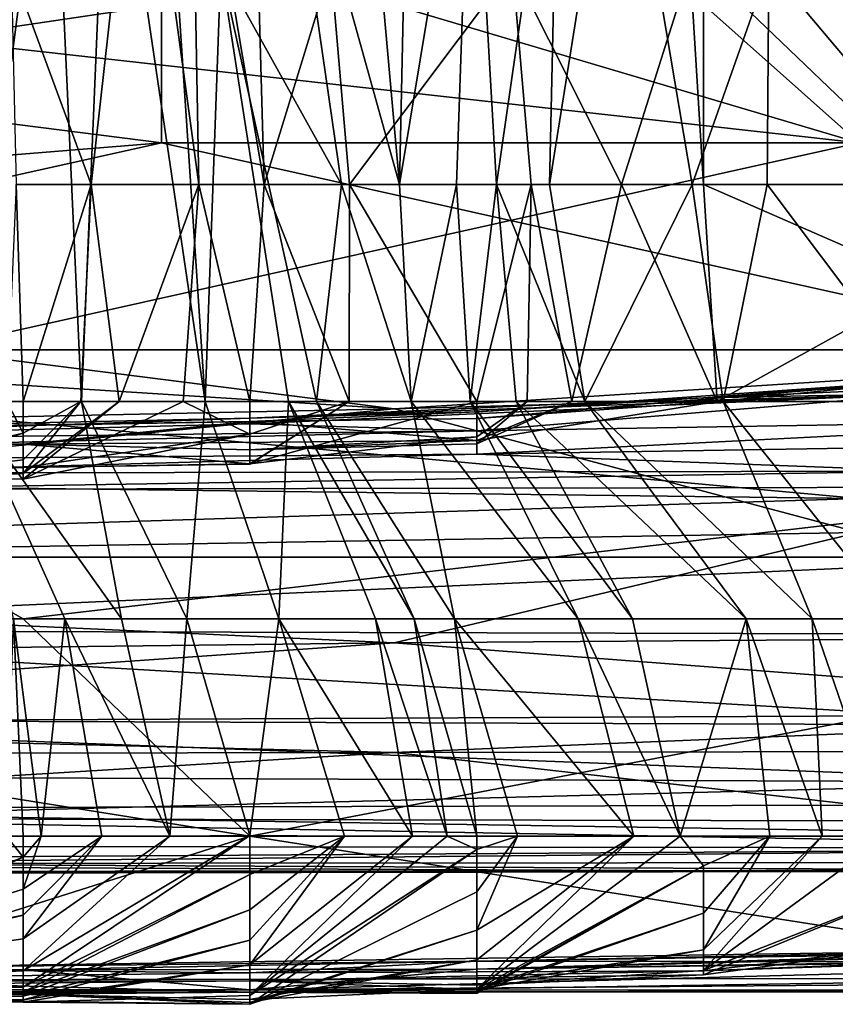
# Model space of a CAD drawing. Extents: x -1.05 to 1.05, y -0.36 to 0.36.
# Tile 18 of 226: x -0.7867 to -0.7665, y -0.3613 to -0.3369. Entities that reach past the tile are written whole.
import ezdxf

# ---------------------------------------------------------------- set-up
doc = ezdxf.new("R2010")
doc.units = 0

msp = doc.modelspace()

# ---------------------------------------------------------------- linework, layer by layer
for points in [[(-0.780265, -0.330235, 0.151483), (-0.780157, -0.308699, 0.151483), (-0.777263, -0.341004, 0.166424)], [(-0.780157, -0.308699, 0.151483), (-0.777033, -0.330235, 0.166424), (-0.777263, -0.341004, 0.166424)], [(-0.788689, -0.324851, 0.106659), (-0.785878, -0.330235, 0.1216), (-0.787991, -0.346388, 0.110395)], [(-0.781075, -0.324851, 0.188835), (-0.78244, -0.330235, 0.1851), (-0.780622, -0.341004, 0.188835)], [(-0.780622, -0.341004, 0.188835), (-0.778971, -0.335619, 0.192571), (-0.781075, -0.324851, 0.188835)], [(-0.763794, -0.324851, 0.200041), (-0.763579, -0.341004, 0.200041), (-0.768114, -0.335619, 0.192571)], [(-0.787991, -0.346388, 0.110395), (-0.785878, -0.330235, 0.1216), (-0.785144, -0.346388, 0.125336)], [(-0.78491, -0.341004, 0.177629), (-0.7837, -0.330235, 0.181365), (-0.786891, -0.335619, 0.170159)], [(-0.785878, -0.330235, 0.1216), (-0.784468, -0.330235, 0.129071), (-0.785144, -0.346388, 0.125336)], [(-0.785144, -0.346388, 0.125336), (-0.784468, -0.330235, 0.129071), (-0.782084, -0.346388, 0.140277)], [(-0.78491, -0.341004, 0.177629), (-0.782243, -0.341004, 0.1851), (-0.7837, -0.330235, 0.181365)], [(-0.784468, -0.330235, 0.129071), (-0.783152, -0.330235, 0.136542), (-0.782084, -0.346388, 0.140277)], [(-0.7837, -0.330235, 0.181365), (-0.782243, -0.341004, 0.1851), (-0.78244, -0.330235, 0.1851)], [(-0.782084, -0.346388, 0.140277), (-0.783152, -0.330235, 0.136542), (-0.781696, -0.335619, 0.144012)], [(-0.78244, -0.330235, 0.1851), (-0.782243, -0.341004, 0.1851), (-0.780622, -0.341004, 0.188835)], [(-0.781696, -0.335619, 0.144012), (-0.780265, -0.330235, 0.151483), (-0.778705, -0.341004, 0.158953)], [(-0.778705, -0.341004, 0.158953), (-0.780265, -0.330235, 0.151483), (-0.777263, -0.341004, 0.166424)], [(-0.777263, -0.341004, 0.166424), (-0.775483, -0.330235, 0.173894), (-0.775856, -0.341004, 0.173894)], [(-0.777263, -0.341004, 0.166424), (-0.777033, -0.330235, 0.166424), (-0.775483, -0.330235, 0.173894)], [(-0.775483, -0.330235, 0.173894), (-0.774865, -0.341004, 0.177629), (-0.775856, -0.341004, 0.173894)], [(-0.774865, -0.341004, 0.177629), (-0.775483, -0.330235, 0.173894), (-0.773307, -0.330235, 0.181365)], [(-0.774865, -0.341004, 0.177629), (-0.773307, -0.330235, 0.181365), (-0.773554, -0.341004, 0.181365)], [(-0.773554, -0.341004, 0.181365), (-0.771834, -0.330235, 0.1851), (-0.770019, -0.341004, 0.188835)], [(-0.773307, -0.330235, 0.181365), (-0.771834, -0.330235, 0.1851), (-0.773554, -0.341004, 0.181365)], [(-0.771834, -0.330235, 0.1851), (-0.768114, -0.335619, 0.192571), (-0.770019, -0.341004, 0.188835)], [(-0.846514, -0.345109, 0.379386), (-0.783162, -0.339976, 0.383603), (-0.823476, -0.334843, 0.385493)], [(-0.823476, -0.334843, 0.385493), (-0.783162, -0.339976, 0.383603), (-0.783162, -0.334843, 0.386248)], [(-0.771643, -0.334843, 0.268583), (-0.788921, -0.337409, 0.268965), (-0.806199, -0.334843, 0.26736)], [(-0.788921, -0.337409, 0.268965), (-0.771643, -0.334843, 0.268583), (-0.765884, -0.339976, 0.27089)], [(-0.765884, -0.339976, 0.383724), (-0.731328, -0.334843, 0.386609), (-0.783162, -0.334843, 0.386248)], [(-0.783162, -0.339976, 0.383603), (-0.765884, -0.339976, 0.383724), (-0.783162, -0.334843, 0.386248)], [(-0.771643, -0.334843, 0.268583), (-0.765884, -0.334843, 0.268657), (-0.765884, -0.339976, 0.27089)], [(-0.786762, -0.341004, 0.170159), (-0.78491, -0.341004, 0.177629), (-0.786891, -0.335619, 0.170159)], [(-0.781696, -0.335619, 0.144012), (-0.78002, -0.346388, 0.151483), (-0.782084, -0.346388, 0.140277)], [(-0.781696, -0.335619, 0.144012), (-0.778705, -0.341004, 0.158953), (-0.77932, -0.346388, 0.155218)], [(-0.78002, -0.346388, 0.151483), (-0.781696, -0.335619, 0.144012), (-0.77932, -0.346388, 0.155218)], [(-0.780622, -0.341004, 0.188835), (-0.778502, -0.341004, 0.192571), (-0.778971, -0.335619, 0.192571)], [(-0.778971, -0.335619, 0.192571), (-0.778502, -0.341004, 0.192571), (-0.774469, -0.335619, 0.200041)], [(-0.774469, -0.335619, 0.200041), (-0.778502, -0.341004, 0.192571), (-0.774003, -0.341004, 0.200041)], [(-0.774469, -0.335619, 0.200041), (-0.771766, -0.341004, 0.203776), (-0.770065, -0.335619, 0.207512)], [(-0.774003, -0.341004, 0.200041), (-0.771766, -0.341004, 0.203776), (-0.774469, -0.335619, 0.200041)], [(-0.769735, -0.341004, 0.207482), (-0.770065, -0.335619, 0.207512), (-0.771766, -0.341004, 0.203776)], [(-0.769735, -0.341004, 0.207482), (-0.769735, -0.335619, 0.207892), (-0.770065, -0.335619, 0.207512)], [(-0.768158, -0.341004, 0.192571), (-0.770019, -0.341004, 0.188835), (-0.768114, -0.335619, 0.192571)], [(-0.769735, -0.335619, 0.207892), (-0.764116, -0.341004, 0.210319), (-0.764116, -0.335619, 0.210512)], [(-0.769735, -0.335619, 0.207892), (-0.769735, -0.341004, 0.207482), (-0.764116, -0.341004, 0.210319)], [(-0.768158, -0.341004, 0.192571), (-0.768114, -0.335619, 0.192571), (-0.763579, -0.341004, 0.200041)], [(-0.788921, -0.345109, 0.272272), (-0.788921, -0.337409, 0.268965), (-0.765884, -0.339976, 0.27089)], [(-0.806199, -0.345109, 0.380034), (-0.783162, -0.339976, 0.383603), (-0.846514, -0.345109, 0.379386)], [(-0.760125, -0.345109, 0.380459), (-0.783162, -0.339976, 0.383603), (-0.806199, -0.345109, 0.380034)], [(-0.788921, -0.345109, 0.272272), (-0.765884, -0.339976, 0.27089), (-0.754365, -0.345109, 0.2732)], [(-0.783162, -0.339976, 0.383603), (-0.760125, -0.345109, 0.380459), (-0.765884, -0.339976, 0.383724)], [(-0.786762, -0.341004, 0.170159), (-0.786993, -0.346388, 0.170159), (-0.786593, -0.346388, 0.171076)], [(-0.786593, -0.346388, 0.171076), (-0.78491, -0.341004, 0.177629), (-0.786762, -0.341004, 0.170159)], [(-0.785159, -0.346388, 0.177629), (-0.78491, -0.341004, 0.177629), (-0.786593, -0.346388, 0.171076)], [(-0.785159, -0.346388, 0.177629), (-0.784211, -0.346388, 0.181365), (-0.78491, -0.341004, 0.177629)], [(-0.78491, -0.341004, 0.177629), (-0.784211, -0.346388, 0.181365), (-0.782243, -0.341004, 0.1851)], [(-0.784211, -0.346388, 0.181365), (-0.782624, -0.346388, 0.1851), (-0.782243, -0.341004, 0.1851)], [(-0.782243, -0.341004, 0.1851), (-0.782624, -0.346388, 0.1851), (-0.780974, -0.346388, 0.187171)], [(-0.780622, -0.341004, 0.188835), (-0.782243, -0.341004, 0.1851), (-0.780974, -0.346388, 0.187171)], [(-0.778514, -0.346388, 0.192571), (-0.780622, -0.341004, 0.188835), (-0.780974, -0.346388, 0.187171)], [(-0.780622, -0.341004, 0.188835), (-0.778514, -0.346388, 0.192571), (-0.778502, -0.341004, 0.192571)], [(-0.77932, -0.346388, 0.155218), (-0.778705, -0.341004, 0.158953), (-0.776979, -0.346388, 0.166424)], [(-0.778705, -0.341004, 0.158953), (-0.777263, -0.341004, 0.166424), (-0.776979, -0.346388, 0.166424)], [(-0.778514, -0.346388, 0.192571), (-0.775355, -0.346388, 0.196673), (-0.778502, -0.341004, 0.192571)], [(-0.774003, -0.341004, 0.200041), (-0.778502, -0.341004, 0.192571), (-0.775355, -0.346388, 0.196673)], [(-0.777263, -0.341004, 0.166424), (-0.775856, -0.341004, 0.173894), (-0.776979, -0.346388, 0.166424)], [(-0.776979, -0.346388, 0.166424), (-0.775856, -0.341004, 0.173894), (-0.775516, -0.346388, 0.173894)], [(-0.774865, -0.341004, 0.177629), (-0.775516, -0.346388, 0.173894), (-0.775856, -0.341004, 0.173894)], [(-0.774377, -0.346388, 0.177629), (-0.775516, -0.346388, 0.173894), (-0.774865, -0.341004, 0.177629)], [(-0.774102, -0.346388, 0.200041), (-0.774003, -0.341004, 0.200041), (-0.775355, -0.346388, 0.196673)], [(-0.774865, -0.341004, 0.177629), (-0.773554, -0.341004, 0.181365), (-0.772676, -0.346388, 0.181365)], [(-0.774377, -0.346388, 0.177629), (-0.774865, -0.341004, 0.177629), (-0.772676, -0.346388, 0.181365)], [(-0.774102, -0.346388, 0.200041), (-0.773001, -0.346388, 0.203776), (-0.774003, -0.341004, 0.200041)], [(-0.774003, -0.341004, 0.200041), (-0.773001, -0.346388, 0.203776), (-0.771766, -0.341004, 0.203776)], [(-0.772676, -0.346388, 0.181365), (-0.773554, -0.341004, 0.181365), (-0.770019, -0.341004, 0.188835)], [(-0.769393, -0.346388, 0.211247), (-0.771766, -0.341004, 0.203776), (-0.773001, -0.346388, 0.203776)], [(-0.772676, -0.346388, 0.181365), (-0.770019, -0.341004, 0.188835), (-0.76925, -0.346388, 0.188835)], [(-0.769393, -0.346388, 0.211247), (-0.769735, -0.341004, 0.207482), (-0.771766, -0.341004, 0.203776)], [(-0.770019, -0.341004, 0.188835), (-0.768158, -0.341004, 0.192571), (-0.76925, -0.346388, 0.188835)], [(-0.769393, -0.346388, 0.211247), (-0.764116, -0.343458, 0.211247), (-0.769735, -0.341004, 0.207482)], [(-0.769735, -0.341004, 0.207482), (-0.764116, -0.343458, 0.211247), (-0.764116, -0.341004, 0.210319)], [(-0.76925, -0.346388, 0.188835), (-0.768158, -0.341004, 0.192571), (-0.764116, -0.346388, 0.196746)], [(-0.768158, -0.341004, 0.192571), (-0.763579, -0.341004, 0.200041), (-0.764116, -0.346388, 0.196746)], [(-0.764116, -0.343458, 0.211247), (-0.769393, -0.346388, 0.211247), (-0.764116, -0.34586, 0.214982)], [(-0.846514, -0.347806, 0.377093), (-0.765884, -0.348788, 0.377093), (-0.806199, -0.345109, 0.380034)], [(-0.806199, -0.345109, 0.380034), (-0.765884, -0.348788, 0.377093), (-0.760125, -0.345109, 0.380459)], [(-0.777402, -0.346569, 0.27388), (-0.806199, -0.347174, 0.27388), (-0.800439, -0.345109, 0.271995)], [(-0.788921, -0.345109, 0.272272), (-0.777402, -0.346569, 0.27388), (-0.800439, -0.345109, 0.271995)], [(-0.754365, -0.345109, 0.2732), (-0.777402, -0.346569, 0.27388), (-0.788921, -0.345109, 0.272272)], [(-0.754365, -0.345933, 0.27388), (-0.777402, -0.346569, 0.27388), (-0.754365, -0.345109, 0.2732)], [(-0.769735, -0.346298, 0.222453), (-0.752878, -0.345547, 0.218717), (-0.758497, -0.345497, 0.214982)], [(-0.764116, -0.34586, 0.214982), (-0.769735, -0.346298, 0.222453), (-0.758497, -0.345497, 0.214982)], [(-0.769735, -0.346298, 0.222453), (-0.764116, -0.346189, 0.226188), (-0.752878, -0.345547, 0.218717)], [(-0.777402, -0.346569, 0.27388), (-0.754365, -0.345933, 0.27388), (-0.765884, -0.34963, 0.278795)], [(-0.764116, -0.34586, 0.214982), (-0.775355, -0.346639, 0.218717), (-0.769735, -0.346298, 0.222453)], [(-0.775355, -0.346807, 0.214982), (-0.775355, -0.346639, 0.218717), (-0.764116, -0.34586, 0.214982)], [(-0.769393, -0.346388, 0.211247), (-0.775355, -0.346807, 0.214982), (-0.764116, -0.34586, 0.214982)], [(-0.780974, -0.346938, 0.233658), (-0.775355, -0.347109, 0.241129), (-0.764116, -0.346189, 0.226188)], [(-0.780974, -0.346797, 0.226188), (-0.780974, -0.346938, 0.233658), (-0.764116, -0.346189, 0.226188)], [(-0.764116, -0.346189, 0.226188), (-0.769735, -0.346298, 0.222453), (-0.780974, -0.346797, 0.226188)], [(-0.764116, -0.346189, 0.226188), (-0.775355, -0.347109, 0.241129), (-0.758497, -0.346829, 0.241129)], [(-0.786993, -0.346388, 0.170159), (-0.792212, -0.348824, 0.170159), (-0.786593, -0.347168, 0.173894)], [(-0.786833, -0.351772, 0.106659), (-0.787991, -0.346388, 0.110395), (-0.785559, -0.351772, 0.11413)], [(-0.787991, -0.346388, 0.110395), (-0.785144, -0.346388, 0.125336), (-0.784156, -0.351772, 0.1216)], [(-0.785559, -0.351772, 0.11413), (-0.787991, -0.346388, 0.110395), (-0.784156, -0.351772, 0.1216)], [(-0.786993, -0.346388, 0.170159), (-0.786593, -0.347168, 0.173894), (-0.786593, -0.346388, 0.171076)], [(-0.784211, -0.346388, 0.181365), (-0.785159, -0.346388, 0.177629), (-0.786593, -0.348168, 0.181365)], [(-0.786593, -0.348168, 0.181365), (-0.785159, -0.346388, 0.177629), (-0.786593, -0.347827, 0.177629)], [(-0.786593, -0.347827, 0.177629), (-0.785159, -0.346388, 0.177629), (-0.786593, -0.347168, 0.173894)], [(-0.786593, -0.347168, 0.173894), (-0.785159, -0.346388, 0.177629), (-0.786593, -0.346388, 0.171076)], [(-0.786593, -0.348311, 0.1851), (-0.784211, -0.346388, 0.181365), (-0.786593, -0.348168, 0.181365)], [(-0.782624, -0.346388, 0.1851), (-0.786593, -0.348311, 0.1851), (-0.780974, -0.347191, 0.188835)], [(-0.782624, -0.346388, 0.1851), (-0.784211, -0.346388, 0.181365), (-0.786593, -0.348311, 0.1851)], [(-0.785144, -0.346388, 0.125336), (-0.782084, -0.346388, 0.140277), (-0.782539, -0.351772, 0.129071)], [(-0.784156, -0.351772, 0.1216), (-0.785144, -0.346388, 0.125336), (-0.782539, -0.351772, 0.129071)], [(-0.782624, -0.346388, 0.1851), (-0.780974, -0.347191, 0.188835), (-0.780974, -0.346388, 0.187171)], [(-0.782539, -0.351772, 0.129071), (-0.782084, -0.346388, 0.140277), (-0.78026, -0.351772, 0.140277)], [(-0.782084, -0.346388, 0.140277), (-0.78002, -0.346388, 0.151483), (-0.78026, -0.351772, 0.140277)], [(-0.769735, -0.346298, 0.222453), (-0.775355, -0.346639, 0.218717), (-0.780974, -0.346797, 0.226188)], [(-0.775355, -0.346388, 0.196673), (-0.780974, -0.347928, 0.196306), (-0.775355, -0.347257, 0.200041)], [(-0.775355, -0.346388, 0.196673), (-0.778514, -0.346388, 0.192571), (-0.780974, -0.347928, 0.196306)], [(-0.780974, -0.347928, 0.196306), (-0.778514, -0.346388, 0.192571), (-0.780974, -0.347938, 0.192571)], [(-0.780974, -0.347938, 0.192571), (-0.778514, -0.346388, 0.192571), (-0.780974, -0.347191, 0.188835)], [(-0.780974, -0.347191, 0.188835), (-0.778514, -0.346388, 0.192571), (-0.780974, -0.346388, 0.187171)], [(-0.78026, -0.351772, 0.140277), (-0.78002, -0.346388, 0.151483), (-0.777858, -0.351772, 0.151483)], [(-0.78002, -0.346388, 0.151483), (-0.77932, -0.346388, 0.155218), (-0.776902, -0.351772, 0.155218)], [(-0.777858, -0.351772, 0.151483), (-0.78002, -0.346388, 0.151483), (-0.776902, -0.351772, 0.155218)], [(-0.77932, -0.346388, 0.155218), (-0.776979, -0.346388, 0.166424), (-0.775903, -0.351772, 0.158953)], [(-0.776902, -0.351772, 0.155218), (-0.77932, -0.346388, 0.155218), (-0.775903, -0.351772, 0.158953)], [(-0.776979, -0.346388, 0.166424), (-0.775516, -0.346388, 0.173894), (-0.772844, -0.351772, 0.170159)], [(-0.775903, -0.351772, 0.158953), (-0.776979, -0.346388, 0.166424), (-0.772844, -0.351772, 0.170159)], [(-0.775516, -0.346388, 0.173894), (-0.774377, -0.346388, 0.177629), (-0.771492, -0.351772, 0.173894)], [(-0.772844, -0.351772, 0.170159), (-0.775516, -0.346388, 0.173894), (-0.771492, -0.351772, 0.173894)], [(-0.775355, -0.347353, 0.207512), (-0.775355, -0.346807, 0.214982), (-0.769393, -0.346388, 0.211247)], [(-0.773001, -0.346388, 0.203776), (-0.775355, -0.347353, 0.207512), (-0.769393, -0.346388, 0.211247)], [(-0.775355, -0.347353, 0.207512), (-0.773001, -0.346388, 0.203776), (-0.775355, -0.347436, 0.203776)], [(-0.773001, -0.346388, 0.203776), (-0.774102, -0.346388, 0.200041), (-0.775355, -0.347436, 0.203776)], [(-0.775355, -0.347436, 0.203776), (-0.774102, -0.346388, 0.200041), (-0.775355, -0.347257, 0.200041)], [(-0.775355, -0.347257, 0.200041), (-0.774102, -0.346388, 0.200041), (-0.775355, -0.346388, 0.196673)], [(-0.768678, -0.351772, 0.181365), (-0.774377, -0.346388, 0.177629), (-0.772676, -0.346388, 0.181365)], [(-0.771492, -0.351772, 0.173894), (-0.774377, -0.346388, 0.177629), (-0.768678, -0.351772, 0.181365)], [(-0.772676, -0.346388, 0.181365), (-0.76925, -0.346388, 0.188835), (-0.76704, -0.351772, 0.1851)], [(-0.768678, -0.351772, 0.181365), (-0.772676, -0.346388, 0.181365), (-0.76704, -0.351772, 0.1851)], [(-0.764933, -0.351772, 0.188835), (-0.76925, -0.346388, 0.188835), (-0.764116, -0.346388, 0.196746)], [(-0.76704, -0.351772, 0.1851), (-0.76925, -0.346388, 0.188835), (-0.764933, -0.351772, 0.188835)], [(-0.817717, -0.350507, 0.278795), (-0.777402, -0.346569, 0.27388), (-0.765884, -0.34963, 0.278795)], [(-0.806199, -0.347174, 0.27388), (-0.777402, -0.346569, 0.27388), (-0.817717, -0.350507, 0.278795)], [(-0.780974, -0.346879, 0.218717), (-0.780974, -0.346797, 0.226188), (-0.775355, -0.346639, 0.218717)], [(-0.780974, -0.346879, 0.218717), (-0.775355, -0.346639, 0.218717), (-0.775355, -0.346807, 0.214982)], [(-0.80907, -0.347317, 0.226188), (-0.803451, -0.347283, 0.229923), (-0.780974, -0.346879, 0.218717)], [(-0.786593, -0.347444, 0.207512), (-0.80907, -0.347317, 0.226188), (-0.780974, -0.346879, 0.218717)], [(-0.803451, -0.347283, 0.229923), (-0.797831, -0.347379, 0.241129), (-0.780974, -0.346797, 0.226188)], [(-0.803451, -0.347283, 0.229923), (-0.780974, -0.346797, 0.226188), (-0.780974, -0.346879, 0.218717)], [(-0.797831, -0.347379, 0.241129), (-0.780974, -0.346938, 0.233658), (-0.780974, -0.346797, 0.226188)], [(-0.797831, -0.347379, 0.241129), (-0.775355, -0.347109, 0.241129), (-0.780974, -0.346938, 0.233658)], [(-0.786593, -0.347444, 0.207512), (-0.780974, -0.346879, 0.218717), (-0.775355, -0.347353, 0.207512)], [(-0.780974, -0.346879, 0.218717), (-0.775355, -0.346807, 0.214982), (-0.775355, -0.347353, 0.207512)], [(-0.775355, -0.347109, 0.241129), (-0.775355, -0.347688, 0.25607), (-0.758497, -0.346829, 0.241129)], [(-0.775355, -0.347688, 0.25607), (-0.741639, -0.347145, 0.2486), (-0.758497, -0.346829, 0.241129)], [(-0.80907, -0.347946, 0.259805), (-0.775355, -0.347688, 0.25607), (-0.775355, -0.347109, 0.241129)], [(-0.797831, -0.347379, 0.241129), (-0.80907, -0.347946, 0.259805), (-0.775355, -0.347109, 0.241129)], [(-0.792212, -0.348496, 0.177629), (-0.786593, -0.347827, 0.177629), (-0.786593, -0.347168, 0.173894)], [(-0.792212, -0.348824, 0.170159), (-0.792212, -0.348496, 0.177629), (-0.786593, -0.347168, 0.173894)], [(-0.786593, -0.348023, 0.192571), (-0.780974, -0.347938, 0.192571), (-0.780974, -0.347191, 0.188835)], [(-0.786593, -0.348311, 0.1851), (-0.786593, -0.348023, 0.192571), (-0.780974, -0.347191, 0.188835)], [(-0.764116, -0.348108, 0.267276), (-0.741639, -0.347145, 0.2486), (-0.775355, -0.347688, 0.25607)], [(-0.80907, -0.347584, 0.211247), (-0.80907, -0.347317, 0.226188), (-0.786593, -0.347444, 0.207512)], [(-0.803451, -0.34792, 0.196306), (-0.80907, -0.347584, 0.211247), (-0.786593, -0.347444, 0.207512)], [(-0.803451, -0.34792, 0.196306), (-0.786593, -0.347444, 0.207512), (-0.786593, -0.348023, 0.192571)], [(-0.786593, -0.347444, 0.207512), (-0.775355, -0.347353, 0.207512), (-0.780974, -0.347582, 0.203776)], [(-0.786593, -0.347444, 0.207512), (-0.780974, -0.347582, 0.203776), (-0.780974, -0.347928, 0.196306)], [(-0.786593, -0.348023, 0.192571), (-0.786593, -0.347444, 0.207512), (-0.780974, -0.347928, 0.196306)], [(-0.780974, -0.347582, 0.203776), (-0.775355, -0.347436, 0.203776), (-0.775355, -0.347257, 0.200041)], [(-0.780974, -0.347928, 0.196306), (-0.780974, -0.347582, 0.203776), (-0.775355, -0.347257, 0.200041)], [(-0.780974, -0.347582, 0.203776), (-0.775355, -0.347353, 0.207512), (-0.775355, -0.347436, 0.203776)], [(-0.80907, -0.347946, 0.259805), (-0.792212, -0.348162, 0.267276), (-0.775355, -0.347688, 0.25607)], [(-0.792212, -0.348162, 0.267276), (-0.764116, -0.348108, 0.267276), (-0.775355, -0.347688, 0.25607)], [(-0.765884, -0.348788, 0.377093), (-0.846514, -0.347806, 0.377093), (-0.811958, -0.350242, 0.374824)], [(-0.792212, -0.348237, 0.1851), (-0.803451, -0.34792, 0.196306), (-0.786593, -0.348023, 0.192571)], [(-0.792212, -0.348496, 0.177629), (-0.786593, -0.348168, 0.181365), (-0.786593, -0.347827, 0.177629)], [(-0.786593, -0.348023, 0.192571), (-0.780974, -0.347928, 0.196306), (-0.780974, -0.347938, 0.192571)], [(-0.792212, -0.348237, 0.1851), (-0.786593, -0.348023, 0.192571), (-0.786593, -0.348311, 0.1851)], [(-0.792212, -0.348564, 0.271011), (-0.758497, -0.348502, 0.271011), (-0.764116, -0.348108, 0.267276)], [(-0.792212, -0.348162, 0.267276), (-0.792212, -0.348564, 0.271011), (-0.764116, -0.348108, 0.267276)], [(-0.792212, -0.348496, 0.177629), (-0.792212, -0.348237, 0.1851), (-0.786593, -0.348168, 0.181365)], [(-0.792212, -0.348237, 0.1851), (-0.786593, -0.348311, 0.1851), (-0.786593, -0.348168, 0.181365)], [(-0.814689, -0.351772, 0.274186), (-0.786593, -0.351772, 0.274287), (-0.792212, -0.348564, 0.271011)], [(-0.792212, -0.348564, 0.271011), (-0.786593, -0.351772, 0.274287), (-0.758497, -0.348502, 0.271011)], [(-0.786593, -0.351772, 0.274287), (-0.752878, -0.351772, 0.274299), (-0.758497, -0.348502, 0.271011)], [(-0.760125, -0.350242, 0.375274), (-0.765884, -0.348788, 0.377093), (-0.811958, -0.350242, 0.374824)], [(-0.817717, -0.350507, 0.278795), (-0.765884, -0.34963, 0.278795), (-0.777402, -0.352367, 0.28371)], [(-0.748606, -0.352162, 0.28371), (-0.777402, -0.352367, 0.28371), (-0.765884, -0.34963, 0.278795)], [(-0.811958, -0.350242, 0.374824), (-0.800439, -0.352049, 0.372178), (-0.760125, -0.350242, 0.375274)], [(-0.800439, -0.352049, 0.372178), (-0.737088, -0.352217, 0.372178), (-0.760125, -0.350242, 0.375274)], [(-0.777402, -0.352367, 0.28371), (-0.811958, -0.352778, 0.28371), (-0.817717, -0.350507, 0.278795)], [(-0.780974, -0.357156, 0.274473), (-0.786593, -0.351772, 0.274287), (-0.814689, -0.351772, 0.274186)], [(-0.814689, -0.357156, 0.274384), (-0.780974, -0.357156, 0.274473), (-0.814689, -0.351772, 0.274186)], [(-0.786593, -0.357156, 0.104258), (-0.787005, -0.357156, 0.102924), (-0.786833, -0.351772, 0.106659)], [(-0.786145, -0.357156, 0.106659), (-0.786833, -0.351772, 0.106659), (-0.785559, -0.351772, 0.11413)], [(-0.786593, -0.357156, 0.104258), (-0.786833, -0.351772, 0.106659), (-0.786145, -0.357156, 0.106659)], [(-0.780974, -0.357156, 0.274473), (-0.752878, -0.351772, 0.274299), (-0.786593, -0.351772, 0.274287)], [(-0.786145, -0.357156, 0.106659), (-0.785559, -0.351772, 0.11413), (-0.784646, -0.357156, 0.11413)], [(-0.785559, -0.351772, 0.11413), (-0.784156, -0.351772, 0.1216), (-0.782956, -0.357156, 0.1216)], [(-0.784646, -0.357156, 0.11413), (-0.785559, -0.351772, 0.11413), (-0.782956, -0.357156, 0.1216)], [(-0.782956, -0.357156, 0.1216), (-0.784156, -0.351772, 0.1216), (-0.782539, -0.351772, 0.129071)], [(-0.780974, -0.357142, 0.129071), (-0.782956, -0.357156, 0.1216), (-0.782539, -0.351772, 0.129071)], [(-0.78026, -0.351772, 0.140277), (-0.780974, -0.357142, 0.129071), (-0.782539, -0.351772, 0.129071)], [(-0.780974, -0.357142, 0.129071), (-0.78026, -0.351772, 0.140277), (-0.778631, -0.357156, 0.140277)], [(-0.780974, -0.357156, 0.274473), (-0.73602, -0.357156, 0.274494), (-0.752878, -0.351772, 0.274299)], [(-0.78026, -0.351772, 0.140277), (-0.777858, -0.351772, 0.151483), (-0.776945, -0.357156, 0.147747)], [(-0.778631, -0.357156, 0.140277), (-0.78026, -0.351772, 0.140277), (-0.776945, -0.357156, 0.147747)], [(-0.776083, -0.357156, 0.151483), (-0.777858, -0.351772, 0.151483), (-0.776902, -0.351772, 0.155218)], [(-0.776945, -0.357156, 0.147747), (-0.777858, -0.351772, 0.151483), (-0.776083, -0.357156, 0.151483)], [(-0.775903, -0.351772, 0.158953), (-0.775355, -0.357156, 0.15419), (-0.776902, -0.351772, 0.155218)], [(-0.775355, -0.357156, 0.15419), (-0.776083, -0.357156, 0.151483), (-0.776902, -0.351772, 0.155218)], [(-0.774343, -0.357156, 0.158953), (-0.775355, -0.357156, 0.15419), (-0.775903, -0.351772, 0.158953)], [(-0.774343, -0.357156, 0.158953), (-0.775903, -0.351772, 0.158953), (-0.771458, -0.357156, 0.170159)], [(-0.775903, -0.351772, 0.158953), (-0.772844, -0.351772, 0.170159), (-0.771458, -0.357156, 0.170159)], [(-0.772844, -0.351772, 0.170159), (-0.771492, -0.351772, 0.173894), (-0.770312, -0.357156, 0.173894)], [(-0.771458, -0.357156, 0.170159), (-0.772844, -0.351772, 0.170159), (-0.770312, -0.357156, 0.173894)], [(-0.770312, -0.357156, 0.173894), (-0.771492, -0.351772, 0.173894), (-0.768678, -0.351772, 0.181365)], [(-0.770312, -0.357156, 0.173894), (-0.768678, -0.351772, 0.181365), (-0.768093, -0.357156, 0.181365)], [(-0.768678, -0.351772, 0.181365), (-0.76704, -0.351772, 0.1851), (-0.766798, -0.357156, 0.1851)], [(-0.768093, -0.357156, 0.181365), (-0.768678, -0.351772, 0.181365), (-0.766798, -0.357156, 0.1851)], [(-0.76704, -0.351772, 0.1851), (-0.764933, -0.351772, 0.188835), (-0.765192, -0.357156, 0.188835)], [(-0.766798, -0.357156, 0.1851), (-0.76704, -0.351772, 0.1851), (-0.765192, -0.357156, 0.188835)], [(-0.800439, -0.354266, 0.367263), (-0.760125, -0.35441, 0.367263), (-0.800439, -0.352049, 0.372178)], [(-0.800439, -0.352049, 0.372178), (-0.760125, -0.35441, 0.367263), (-0.737088, -0.352217, 0.372178)], [(-0.777402, -0.352367, 0.28371), (-0.748606, -0.352162, 0.28371), (-0.754365, -0.354128, 0.288625)], [(-0.811958, -0.352778, 0.28371), (-0.777402, -0.352367, 0.28371), (-0.806199, -0.354368, 0.288625)], [(-0.806199, -0.354368, 0.288625), (-0.777402, -0.352367, 0.28371), (-0.754365, -0.354128, 0.288625)], [(-0.760125, -0.355817, 0.362348), (-0.800439, -0.354266, 0.367263), (-0.811958, -0.355613, 0.362348)], [(-0.806199, -0.354368, 0.288625), (-0.754365, -0.354128, 0.288625), (-0.777402, -0.355081, 0.29354)], [(-0.760125, -0.35441, 0.367263), (-0.800439, -0.354266, 0.367263), (-0.760125, -0.355817, 0.362348)], [(-0.777402, -0.355081, 0.29354), (-0.754365, -0.354128, 0.288625), (-0.742847, -0.355018, 0.29354)], [(-0.823476, -0.355162, 0.29354), (-0.806199, -0.354368, 0.288625), (-0.777402, -0.355081, 0.29354)], [(-0.777402, -0.355081, 0.29354), (-0.742847, -0.355018, 0.29354), (-0.765884, -0.35639, 0.308284)], [(-0.777402, -0.355081, 0.29354), (-0.800439, -0.356484, 0.308284), (-0.823476, -0.355162, 0.29354)], [(-0.800439, -0.356484, 0.308284), (-0.777402, -0.355081, 0.29354), (-0.765884, -0.35639, 0.308284)], [(-0.811958, -0.355613, 0.362348), (-0.79468, -0.356718, 0.357433), (-0.760125, -0.355817, 0.362348)], [(-0.79468, -0.356718, 0.357433), (-0.748606, -0.35681, 0.357433), (-0.760125, -0.355817, 0.362348)], [(-0.811958, -0.35783, 0.327944), (-0.800439, -0.356484, 0.308284), (-0.742847, -0.357378, 0.323029)], [(-0.800439, -0.356484, 0.308284), (-0.765884, -0.35639, 0.308284), (-0.742847, -0.357378, 0.323029)], [(-0.79468, -0.357405, 0.352518), (-0.754365, -0.357458, 0.352518), (-0.79468, -0.356718, 0.357433)], [(-0.79468, -0.356718, 0.357433), (-0.754365, -0.357458, 0.352518), (-0.748606, -0.35681, 0.357433)], [(-0.814689, -0.357156, 0.274384), (-0.792212, -0.360717, 0.271011), (-0.780974, -0.357156, 0.274473)], [(-0.792212, -0.360717, 0.271011), (-0.758497, -0.360676, 0.271011), (-0.780974, -0.357156, 0.274473)], [(-0.787005, -0.357156, 0.102924), (-0.786593, -0.357679, 0.106659), (-0.792212, -0.359878, 0.102924)], [(-0.787005, -0.357156, 0.102924), (-0.786593, -0.357156, 0.104258), (-0.786593, -0.357679, 0.106659)], [(-0.786593, -0.360903, 0.132806), (-0.780974, -0.357142, 0.129071), (-0.780974, -0.358104, 0.132806)], [(-0.786593, -0.360493, 0.125336), (-0.780974, -0.357142, 0.129071), (-0.786593, -0.360903, 0.132806)], [(-0.782956, -0.357156, 0.1216), (-0.780974, -0.357142, 0.129071), (-0.786593, -0.360493, 0.125336)], [(-0.786593, -0.359117, 0.11413), (-0.786593, -0.358473, 0.110395), (-0.784646, -0.357156, 0.11413)], [(-0.786593, -0.360493, 0.125336), (-0.786593, -0.359699, 0.117865), (-0.782956, -0.357156, 0.1216)], [(-0.782956, -0.357156, 0.1216), (-0.786593, -0.359699, 0.117865), (-0.784646, -0.357156, 0.11413)], [(-0.786593, -0.359699, 0.117865), (-0.786593, -0.359117, 0.11413), (-0.784646, -0.357156, 0.11413)], [(-0.784646, -0.357156, 0.11413), (-0.786593, -0.358473, 0.110395), (-0.786145, -0.357156, 0.106659)], [(-0.786593, -0.358473, 0.110395), (-0.786593, -0.357679, 0.106659), (-0.786145, -0.357156, 0.106659)], [(-0.786593, -0.357679, 0.106659), (-0.786593, -0.357156, 0.104258), (-0.786145, -0.357156, 0.106659)], [(-0.778631, -0.357156, 0.140277), (-0.780974, -0.358104, 0.132806), (-0.780974, -0.357142, 0.129071)], [(-0.776083, -0.357156, 0.151483), (-0.775355, -0.357484, 0.155218), (-0.780974, -0.361108, 0.151483)], [(-0.776083, -0.357156, 0.151483), (-0.780974, -0.361108, 0.151483), (-0.776945, -0.357156, 0.147747)], [(-0.780974, -0.361108, 0.151483), (-0.780974, -0.360349, 0.144012), (-0.776945, -0.357156, 0.147747)], [(-0.776945, -0.357156, 0.147747), (-0.780974, -0.360349, 0.144012), (-0.778631, -0.357156, 0.140277)], [(-0.780974, -0.360349, 0.144012), (-0.780974, -0.359734, 0.140277), (-0.778631, -0.357156, 0.140277)], [(-0.780974, -0.359734, 0.140277), (-0.780974, -0.358983, 0.136542), (-0.778631, -0.357156, 0.140277)], [(-0.780974, -0.358983, 0.136542), (-0.780974, -0.358104, 0.132806), (-0.778631, -0.357156, 0.140277)], [(-0.780974, -0.357156, 0.274473), (-0.758497, -0.360676, 0.271011), (-0.73602, -0.357156, 0.274494)], [(-0.776083, -0.357156, 0.151483), (-0.775355, -0.357156, 0.15419), (-0.775355, -0.357484, 0.155218)], [(-0.775355, -0.359489, 0.162688), (-0.775355, -0.358533, 0.158953), (-0.774343, -0.357156, 0.158953)], [(-0.775355, -0.358533, 0.158953), (-0.775355, -0.357484, 0.155218), (-0.774343, -0.357156, 0.158953)], [(-0.775355, -0.357484, 0.155218), (-0.775355, -0.357156, 0.15419), (-0.774343, -0.357156, 0.158953)], [(-0.771458, -0.357156, 0.170159), (-0.775355, -0.359489, 0.162688), (-0.774343, -0.357156, 0.158953)], [(-0.770312, -0.357156, 0.173894), (-0.769735, -0.357893, 0.177629), (-0.775355, -0.360953, 0.173894)], [(-0.770312, -0.357156, 0.173894), (-0.775355, -0.360953, 0.173894), (-0.771458, -0.357156, 0.170159)], [(-0.775355, -0.360953, 0.173894), (-0.775355, -0.360225, 0.166424), (-0.771458, -0.357156, 0.170159)], [(-0.775355, -0.360225, 0.166424), (-0.775355, -0.359489, 0.162688), (-0.771458, -0.357156, 0.170159)], [(-0.769735, -0.357893, 0.177629), (-0.770312, -0.357156, 0.173894), (-0.768093, -0.357156, 0.181365)], [(-0.765192, -0.357156, 0.188835), (-0.764116, -0.358293, 0.192571), (-0.769735, -0.360489, 0.188835)], [(-0.765192, -0.357156, 0.188835), (-0.769735, -0.360489, 0.188835), (-0.766798, -0.357156, 0.1851)], [(-0.769735, -0.360489, 0.188835), (-0.769735, -0.359977, 0.1851), (-0.766798, -0.357156, 0.1851)], [(-0.766798, -0.357156, 0.1851), (-0.769735, -0.359977, 0.1851), (-0.768093, -0.357156, 0.181365)], [(-0.769735, -0.359977, 0.1851), (-0.769735, -0.359066, 0.181365), (-0.768093, -0.357156, 0.181365)], [(-0.769735, -0.359066, 0.181365), (-0.769735, -0.357893, 0.177629), (-0.768093, -0.357156, 0.181365)], [(-0.811958, -0.35783, 0.327944), (-0.742847, -0.357378, 0.323029), (-0.765884, -0.358034, 0.337774)], [(-0.79468, -0.357405, 0.352518), (-0.79468, -0.357835, 0.347603), (-0.754365, -0.357458, 0.352518)], [(-0.79468, -0.357835, 0.347603), (-0.737088, -0.357797, 0.347603), (-0.754365, -0.357458, 0.352518)], [(-0.792212, -0.360236, 0.110395), (-0.786593, -0.357679, 0.106659), (-0.786593, -0.358473, 0.110395)], [(-0.792212, -0.359878, 0.102924), (-0.786593, -0.357679, 0.106659), (-0.792212, -0.360236, 0.110395)], [(-0.780974, -0.361108, 0.151483), (-0.775355, -0.357484, 0.155218), (-0.780974, -0.361323, 0.158953)], [(-0.780974, -0.361323, 0.158953), (-0.775355, -0.357484, 0.155218), (-0.775355, -0.358533, 0.158953)], [(-0.811958, -0.358117, 0.337774), (-0.811958, -0.35783, 0.327944), (-0.765884, -0.358034, 0.337774)], [(-0.800439, -0.358039, 0.342688), (-0.760125, -0.358, 0.342688), (-0.79468, -0.357835, 0.347603)], [(-0.79468, -0.357835, 0.347603), (-0.760125, -0.358, 0.342688), (-0.737088, -0.357797, 0.347603)], [(-0.775355, -0.361019, 0.181365), (-0.769735, -0.357893, 0.177629), (-0.769735, -0.359066, 0.181365)], [(-0.775355, -0.361058, 0.177629), (-0.769735, -0.357893, 0.177629), (-0.775355, -0.361019, 0.181365)], [(-0.775355, -0.360953, 0.173894), (-0.769735, -0.357893, 0.177629), (-0.775355, -0.361058, 0.177629)], [(-0.811958, -0.358117, 0.337774), (-0.765884, -0.358034, 0.337774), (-0.800439, -0.358039, 0.342688)], [(-0.800439, -0.358039, 0.342688), (-0.765884, -0.358034, 0.337774), (-0.760125, -0.358, 0.342688)], [(-0.786593, -0.361027, 0.136542), (-0.780974, -0.358104, 0.132806), (-0.780974, -0.358983, 0.136542)], [(-0.786593, -0.360903, 0.132806), (-0.780974, -0.358104, 0.132806), (-0.786593, -0.361027, 0.136542)], [(-0.769735, -0.360594, 0.196306), (-0.764116, -0.358293, 0.192571), (-0.764116, -0.359831, 0.196306)], [(-0.769735, -0.360489, 0.188835), (-0.764116, -0.358293, 0.192571), (-0.769735, -0.360594, 0.196306)], [(-0.792212, -0.360236, 0.110395), (-0.786593, -0.358473, 0.110395), (-0.786593, -0.359117, 0.11413)], [(-0.780974, -0.361324, 0.162688), (-0.775355, -0.358533, 0.158953), (-0.775355, -0.359489, 0.162688)], [(-0.780974, -0.361323, 0.158953), (-0.775355, -0.358533, 0.158953), (-0.780974, -0.361324, 0.162688)], [(-0.792212, -0.360494, 0.117865), (-0.786593, -0.359117, 0.11413), (-0.786593, -0.359699, 0.117865)], [(-0.792212, -0.360236, 0.110395), (-0.786593, -0.359117, 0.11413), (-0.792212, -0.360494, 0.117865)], [(-0.786593, -0.361122, 0.140277), (-0.780974, -0.358983, 0.136542), (-0.780974, -0.359734, 0.140277)], [(-0.786593, -0.361027, 0.136542), (-0.780974, -0.358983, 0.136542), (-0.786593, -0.361122, 0.140277)], [(-0.775355, -0.360958, 0.1851), (-0.769735, -0.359066, 0.181365), (-0.769735, -0.359977, 0.1851)], [(-0.775355, -0.361019, 0.181365), (-0.769735, -0.359066, 0.181365), (-0.775355, -0.360958, 0.1851)], [(-0.780974, -0.36128, 0.166424), (-0.775355, -0.359489, 0.162688), (-0.775355, -0.360225, 0.166424)], [(-0.780974, -0.361324, 0.162688), (-0.775355, -0.359489, 0.162688), (-0.780974, -0.36128, 0.166424)], [(-0.792212, -0.360494, 0.117865), (-0.786593, -0.359699, 0.117865), (-0.786593, -0.360493, 0.125336)], [(-0.786593, -0.361214, 0.144012), (-0.780974, -0.359734, 0.140277), (-0.780974, -0.360349, 0.144012)], [(-0.786593, -0.361122, 0.140277), (-0.780974, -0.359734, 0.140277), (-0.786593, -0.361214, 0.144012)], [(-0.775355, -0.360457, 0.241129), (-0.747259, -0.359698, 0.226188), (-0.747259, -0.360059, 0.237394)], [(-0.775355, -0.360457, 0.241129), (-0.758497, -0.359936, 0.226188), (-0.747259, -0.359698, 0.226188)], [(-0.769735, -0.360594, 0.196306), (-0.764116, -0.359831, 0.196306), (-0.769735, -0.360494, 0.200041)], [(-0.769735, -0.360494, 0.200041), (-0.764116, -0.359831, 0.196306), (-0.764116, -0.360301, 0.200041)], [(-0.792212, -0.360438, 0.222453), (-0.758497, -0.359936, 0.226188), (-0.786593, -0.360466, 0.237394)], [(-0.775355, -0.360256, 0.218717), (-0.758497, -0.359936, 0.226188), (-0.792212, -0.360438, 0.222453)], [(-0.786593, -0.360466, 0.237394), (-0.758497, -0.359936, 0.226188), (-0.775355, -0.360457, 0.241129)], [(-0.780974, -0.360963, 0.25607), (-0.747259, -0.360059, 0.237394), (-0.752878, -0.360745, 0.252335)], [(-0.775355, -0.360457, 0.241129), (-0.747259, -0.360059, 0.237394), (-0.780974, -0.360963, 0.25607)], [(-0.775355, -0.360256, 0.218717), (-0.758497, -0.359997, 0.211247), (-0.758497, -0.359936, 0.226188)], [(-0.775355, -0.360848, 0.188835), (-0.769735, -0.359977, 0.1851), (-0.769735, -0.360489, 0.188835)], [(-0.775355, -0.360958, 0.1851), (-0.769735, -0.359977, 0.1851), (-0.775355, -0.360848, 0.188835)], [(-0.775355, -0.360256, 0.218717), (-0.764116, -0.360271, 0.203776), (-0.758497, -0.359997, 0.211247)], [(-0.792212, -0.360438, 0.222453), (-0.780974, -0.360548, 0.207512), (-0.775355, -0.360256, 0.218717)], [(-0.786593, -0.361271, 0.151483), (-0.780974, -0.360349, 0.144012), (-0.780974, -0.361108, 0.151483)], [(-0.786593, -0.361214, 0.144012), (-0.780974, -0.360349, 0.144012), (-0.786593, -0.361271, 0.151483)], [(-0.780974, -0.361204, 0.170159), (-0.775355, -0.360225, 0.166424), (-0.775355, -0.360953, 0.173894)], [(-0.780974, -0.36128, 0.166424), (-0.775355, -0.360225, 0.166424), (-0.780974, -0.361204, 0.170159)], [(-0.780974, -0.360548, 0.207512), (-0.764116, -0.360271, 0.203776), (-0.775355, -0.360256, 0.218717)], [(-0.780974, -0.360548, 0.207512), (-0.769735, -0.360494, 0.200041), (-0.764116, -0.360271, 0.203776)], [(-0.769735, -0.360494, 0.200041), (-0.764116, -0.360301, 0.200041), (-0.764116, -0.360271, 0.203776)], [(-0.825928, -0.360698, 0.233658), (-0.792212, -0.360438, 0.222453), (-0.786593, -0.360466, 0.237394)], [(-0.825928, -0.360698, 0.233658), (-0.786593, -0.360466, 0.237394), (-0.820308, -0.360807, 0.244864)], [(-0.803451, -0.361094, 0.259805), (-0.820308, -0.360807, 0.244864), (-0.786593, -0.360466, 0.237394)], [(-0.803451, -0.361094, 0.259805), (-0.786593, -0.360466, 0.237394), (-0.780974, -0.360963, 0.25607)], [(-0.797831, -0.360752, 0.203776), (-0.780974, -0.360548, 0.207512), (-0.792212, -0.360438, 0.222453)], [(-0.797831, -0.360752, 0.203776), (-0.780974, -0.360739, 0.192571), (-0.780974, -0.360548, 0.207512)], [(-0.792212, -0.360732, 0.125336), (-0.786593, -0.360493, 0.125336), (-0.786593, -0.360903, 0.132806)], [(-0.792212, -0.360494, 0.117865), (-0.786593, -0.360493, 0.125336), (-0.792212, -0.360732, 0.125336)], [(-0.786593, -0.360466, 0.237394), (-0.775355, -0.360457, 0.241129), (-0.780974, -0.360963, 0.25607)], [(-0.780974, -0.360739, 0.192571), (-0.769735, -0.360494, 0.200041), (-0.780974, -0.360548, 0.207512)], [(-0.780974, -0.360739, 0.192571), (-0.769735, -0.360594, 0.196306), (-0.769735, -0.360494, 0.200041)], [(-0.780974, -0.360739, 0.192571), (-0.775355, -0.360848, 0.188835), (-0.769735, -0.360594, 0.196306)], [(-0.775355, -0.360848, 0.188835), (-0.769735, -0.360489, 0.188835), (-0.769735, -0.360594, 0.196306)], [(-0.80907, -0.361053, 0.267276), (-0.780974, -0.361024, 0.267276), (-0.792212, -0.360717, 0.271011)], [(-0.803451, -0.360967, 0.1851), (-0.775355, -0.360958, 0.1851), (-0.780974, -0.360739, 0.192571)], [(-0.797831, -0.360752, 0.203776), (-0.803451, -0.360967, 0.1851), (-0.780974, -0.360739, 0.192571)], [(-0.797831, -0.360954, 0.140277), (-0.792212, -0.360732, 0.125336), (-0.786593, -0.360903, 0.132806)], [(-0.792212, -0.360717, 0.271011), (-0.780974, -0.361024, 0.267276), (-0.758497, -0.360676, 0.271011)], [(-0.780974, -0.361024, 0.267276), (-0.741639, -0.36101, 0.267276), (-0.758497, -0.360676, 0.271011)], [(-0.780974, -0.360739, 0.192571), (-0.775355, -0.360958, 0.1851), (-0.775355, -0.360848, 0.188835)], [(-0.780974, -0.360963, 0.25607), (-0.752878, -0.360745, 0.252335), (-0.752878, -0.36097, 0.259805)], [(-0.803451, -0.361094, 0.259805), (-0.780974, -0.361024, 0.267276), (-0.80907, -0.361053, 0.267276)], [(-0.803451, -0.360967, 0.1851), (-0.780974, -0.361022, 0.177629), (-0.775355, -0.360958, 0.1851)], [(-0.803451, -0.361094, 0.259805), (-0.780974, -0.360963, 0.25607), (-0.780974, -0.361024, 0.267276)], [(-0.803451, -0.360967, 0.1851), (-0.803451, -0.361134, 0.166424), (-0.786593, -0.361077, 0.170159)], [(-0.786593, -0.361077, 0.170159), (-0.780974, -0.361022, 0.177629), (-0.803451, -0.360967, 0.1851)], [(-0.803451, -0.361134, 0.166424), (-0.792212, -0.361172, 0.155218), (-0.786593, -0.361077, 0.170159)], [(-0.797831, -0.360954, 0.140277), (-0.786593, -0.360903, 0.132806), (-0.786593, -0.361027, 0.136542)], [(-0.797831, -0.360954, 0.140277), (-0.786593, -0.361027, 0.136542), (-0.786593, -0.361122, 0.140277)], [(-0.797831, -0.360954, 0.140277), (-0.786593, -0.361122, 0.140277), (-0.792212, -0.361123, 0.147747)], [(-0.792212, -0.361172, 0.155218), (-0.780974, -0.361324, 0.162688), (-0.786593, -0.361077, 0.170159)], [(-0.792212, -0.361123, 0.147747), (-0.786593, -0.361122, 0.140277), (-0.786593, -0.361214, 0.144012)], [(-0.792212, -0.361123, 0.147747), (-0.786593, -0.361271, 0.151483), (-0.792212, -0.361172, 0.155218)], [(-0.792212, -0.361123, 0.147747), (-0.786593, -0.361214, 0.144012), (-0.786593, -0.361271, 0.151483)], [(-0.786593, -0.361077, 0.170159), (-0.780974, -0.361204, 0.170159), (-0.780974, -0.361022, 0.177629)], [(-0.786593, -0.361077, 0.170159), (-0.780974, -0.36128, 0.166424), (-0.780974, -0.361204, 0.170159)], [(-0.786593, -0.361077, 0.170159), (-0.780974, -0.361324, 0.162688), (-0.780974, -0.36128, 0.166424)], [(-0.786593, -0.361271, 0.151483), (-0.780974, -0.361108, 0.151483), (-0.780974, -0.361323, 0.158953)], [(-0.780974, -0.361022, 0.177629), (-0.775355, -0.360953, 0.173894), (-0.775355, -0.361058, 0.177629)], [(-0.780974, -0.361204, 0.170159), (-0.775355, -0.360953, 0.173894), (-0.780974, -0.361022, 0.177629)], [(-0.780974, -0.361022, 0.177629), (-0.775355, -0.361019, 0.181365), (-0.775355, -0.360958, 0.1851)], [(-0.780974, -0.360963, 0.25607), (-0.752878, -0.36097, 0.259805), (-0.780974, -0.361024, 0.267276)], [(-0.780974, -0.361024, 0.267276), (-0.752878, -0.36097, 0.259805), (-0.741639, -0.36101, 0.267276)], [(-0.780974, -0.361022, 0.177629), (-0.775355, -0.361058, 0.177629), (-0.775355, -0.361019, 0.181365)], [(-0.792212, -0.361172, 0.155218), (-0.780974, -0.361323, 0.158953), (-0.780974, -0.361324, 0.162688)], [(-0.786593, -0.361271, 0.151483), (-0.780974, -0.361323, 0.158953), (-0.792212, -0.361172, 0.155218)]]:
    msp.add_3dface(points)

doc.saveas('drawing.dxf')
